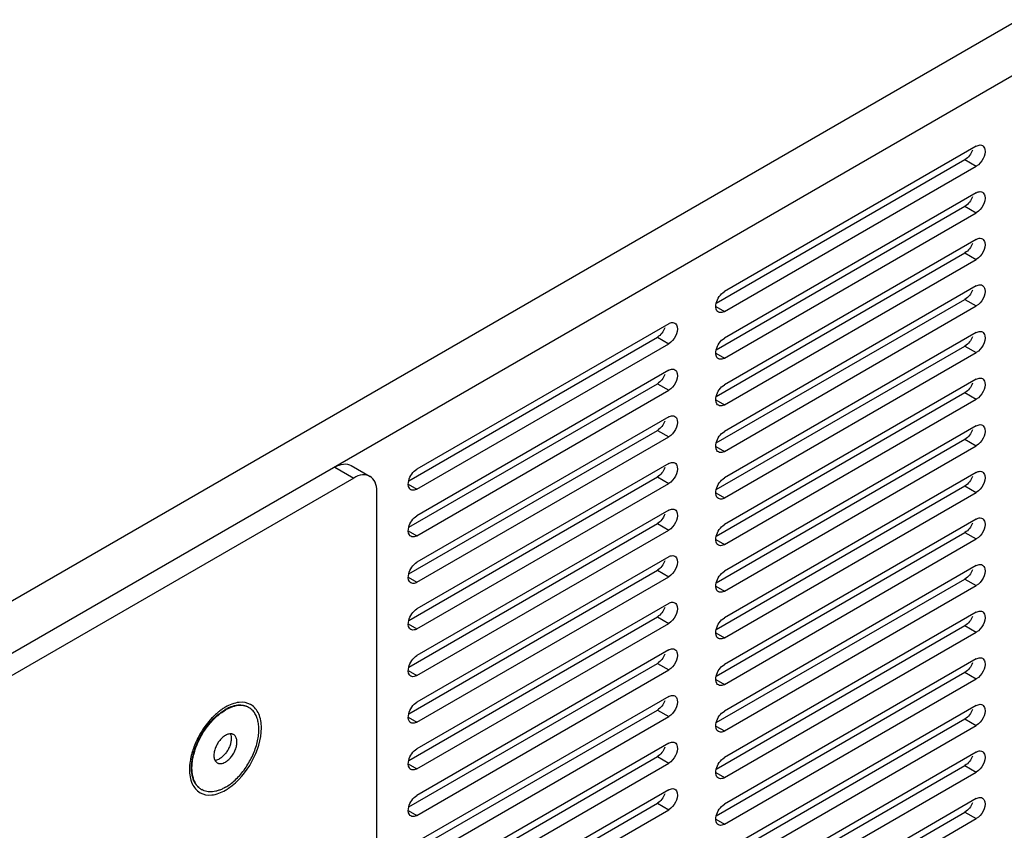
# Model space of a CAD drawing. Header units: inches. Extents: x 0 to 34, y 0 to 22.
# Tile 85 of 127: x 5.669 to 6.575, y 15.306 to 16.052. Entities that reach past the tile are written whole.
import ezdxf

# ---------------------------------------------------------------- set-up
doc = ezdxf.new("R2010")
doc.units = ezdxf.units.IN
doc.header["$LTSCALE"] = 1.87
doc.header["$MEASUREMENT"] = 0
doc.layers.get('0').update_dxf_attribs({"linetype": 'CONTINUOUS'})
doc.layers.add('02___PRT_ALL_AXES', color=7, linetype='CONTINUOUS')

msp = doc.modelspace()

# ---------------------------------------------------------------- linework, layer by layer
at = {"color": 7, "linetype": 'CONTINUOUS'}
for p, q in [((8.49952, 17.15569), (5.46161, 15.40164)), ((8.5204, 17.11953), (5.48249, 15.36547)), ((5.95889, 15.64055), (5.97629, 15.6305)), ((5.97389, 15.64203), (5.99129, 15.63199)), ((5.82812, 15.37095), (5.8293, 15.37662))]:
    msp.add_line(p, q, dxfattribs=at)
at = {"color": 3, "linetype": 'CONTINUOUS'}
for p, q in [((5.97629, 15.6305), (5.51032, 15.36146)), ((5.9975, 13.93947), (5.9975, 15.61825))]:
    msp.add_line(p, q, dxfattribs=at)
for centre, radius, start, end in [((5.8818, 15.37913), 0.04691, 120.04804, 124.19329), ((5.87394, 15.40864), 0.01549, 59.08179, 60.92762), ((5.89616, 15.36168), 0.06957, 134.94733, 138.15505), ((5.89417, 15.36364), 0.06677, 134.55264, 134.92896), ((5.89198, 15.36589), 0.06363, 131.28142, 134.57682), ((5.88931, 15.36891), 0.05961, 129.58768, 131.26192), ((5.88777, 15.37078), 0.05718, 127.99956, 129.58744), ((5.88523, 15.37407), 0.05302, 124.1847, 128.02938), ((5.90462, 15.35483), 0.08046, 144.20262, 152.89606), ((5.90051, 15.35783), 0.07538, 138.185, 144.227), ((5.88887, 15.3602), 0.06379, 165.42743, 168.42199), ((5.89406, 15.35885), 0.06916, 161.83703, 165.42348), ((5.88611, 15.36079), 0.06097, 168.44233, 168.74833), ((5.83482, 15.384), 0.04691, 300.04804, 304.19329)]:
    msp.add_arc(centre, radius, start, end, dxfattribs=at)
at = {"color": 7, "linetype": 'CONTINUOUS'}
for centre, radius, start, end in [((5.87281, 15.40668), 0.0145, 60.00322, 62.06812), ((5.88576, 15.37148), 0.05326, 128.77496, 129.12137), ((5.87814, 15.38221), 0.04057, 119.60815, 120.00195), ((5.87882, 15.38156), 0.04102, 120.00193, 120.34696), ((5.89047, 15.36074), 0.06319, 163.1517, 165.45084), ((5.87988, 15.36316), 0.05283, 171.13825, 171.824), ((5.84383, 15.35648), 0.01453, 237.92273, 238.47885), ((5.84382, 15.35646), 0.01451, 238.47876, 240.00291)]:
    msp.add_arc(centre, radius, start, end, dxfattribs=at)
for points, knots in [([(5.95889, 15.64055), (5.96137, 15.64198), (5.96633, 15.64404), (5.97187, 15.6432), (5.97389, 15.64203)], [0, 0, 0, 0, 0.550793, 1, 1, 1, 1]), ([(5.87961, 15.4195), (5.8789, 15.41991), (5.8774, 15.42061), (5.87498, 15.42129), (5.8724, 15.42158), (5.86968, 15.4215), (5.86686, 15.42105), (5.86396, 15.42022), (5.86101, 15.41903), (5.85907, 15.41804), (5.8581, 15.41748)], [0, 0, 0, 0, 0.108239, 0.218481, 0.332551, 0.451956, 0.577819, 0.710921, 0.851688, 1, 1, 1, 1]), ([(5.8796, 15.41949), (5.87889, 15.41987), (5.87739, 15.42051), (5.87498, 15.4211), (5.87242, 15.42133), (5.86973, 15.4212), (5.86694, 15.4207), (5.86408, 15.41984), (5.86117, 15.41863), (5.85927, 15.41763), (5.85831, 15.41708)], [0, 0, 0, 0, 0.107846, 0.218022, 0.332235, 0.451868, 0.577949, 0.71118, 0.85192, 1, 1, 1, 1]), ([(5.82769, 15.37137), (5.82799, 15.37329), (5.82883, 15.3772), (5.83067, 15.38301), (5.83308, 15.3888), (5.83603, 15.39443), (5.83944, 15.3998), (5.84324, 15.40478), (5.84735, 15.40928), (5.85032, 15.41196), (5.85183, 15.41318)], [0, 0, 0, 0, 0.118799, 0.24283, 0.370489, 0.500001, 0.629513, 0.757173, 0.881201, 1, 1, 1, 1]), ([(5.84546, 15.40641), (5.84599, 15.407), (5.8481, 15.40925), (5.85037, 15.41136), (5.85215, 15.41281)], [0, 0, 0, 0, 0.256555, 1, 1, 1, 1]), ([(5.85183, 15.41318), (5.85232, 15.41358), (5.85425, 15.41508), (5.85629, 15.41644), (5.85785, 15.41734)], [0, 0, 0, 0, 0.258313, 1, 1, 1, 1]), ([(5.8524, 15.41301), (5.85287, 15.41338), (5.85469, 15.4148), (5.85662, 15.41609), (5.8581, 15.41696)], [0, 0, 0, 0, 0.257843, 1, 1, 1, 1]), ([(5.85831, 15.34605), (5.85987, 15.34695), (5.86298, 15.34903), (5.86737, 15.35273), (5.87158, 15.35704), (5.8755, 15.36188), (5.87905, 15.36714), (5.88216, 15.3727), (5.88476, 15.37846), (5.8868, 15.38428), (5.88823, 15.39005), (5.88902, 15.39563), (5.88915, 15.40092), (5.88862, 15.40581), (5.88744, 15.41019), (5.88561, 15.41397), (5.88355, 15.41658), (5.88163, 15.41824), (5.88059, 15.41893), (5.88006, 15.41924)], [0, 0, 0, 0, 0.062384, 0.12874, 0.198335, 0.270321, 0.343705, 0.417444, 0.490474, 0.561766, 0.630369, 0.695461, 0.756411, 0.81285, 0.864753, 0.912529, 0.957105, 0.978667, 1, 1, 1, 1]), ([(5.82998, 15.37906), (5.83074, 15.38155), (5.83257, 15.3865), (5.83611, 15.39362), (5.84039, 15.40033), (5.8437, 15.40447), (5.84546, 15.40641)], [0, 0, 0, 0, 0.246453, 0.499057, 0.75214, 1, 1, 1, 1]), ([(5.85831, 15.39381), (5.85777, 15.3935), (5.8567, 15.39279), (5.85464, 15.39105), (5.85228, 15.38837), (5.85002, 15.38468), (5.84866, 15.38133), (5.84799, 15.37864), (5.84772, 15.37671), (5.84768, 15.37489), (5.84786, 15.37321), (5.84827, 15.37169), (5.8489, 15.37039), (5.84974, 15.36932), (5.85044, 15.36879), (5.85081, 15.36857)], [0, 0, 0, 0, 0.062394, 0.128814, 0.270312, 0.417382, 0.561638, 0.630274, 0.695399, 0.756379, 0.812845, 0.864773, 0.912571, 0.957169, 1, 1, 1, 1]), ([(5.86268, 15.39524), (5.86306, 15.39448), (5.86345, 15.39316), (5.86363, 15.39132), (5.8636, 15.38922), (5.86313, 15.38642), (5.86198, 15.38305), (5.8603, 15.37977), (5.85819, 15.37679), (5.85613, 15.37464), (5.85436, 15.37323), (5.85346, 15.37264), (5.85301, 15.37238)], [0, 0, 0, 0, 0.096863, 0.150837, 0.208446, 0.333332, 0.468107, 0.607713, 0.746448, 0.878743, 0.94105, 1, 1, 1, 1]), ([(5.86581, 15.39456), (5.86556, 15.3947), (5.86504, 15.39494), (5.8642, 15.39518), (5.8633, 15.39528), (5.862, 15.39523), (5.86028, 15.39482), (5.85897, 15.39419), (5.85831, 15.39381)], [0, 0, 0, 0, 0.108093, 0.218235, 0.33225, 0.451678, 0.710656, 1, 1, 1, 1]), ([(5.85831, 15.36932), (5.85885, 15.36963), (5.85992, 15.37035), (5.86198, 15.37208), (5.86434, 15.37476), (5.8666, 15.37845), (5.86796, 15.3818), (5.86863, 15.38449), (5.8689, 15.38642), (5.86894, 15.38824), (5.86876, 15.38993), (5.86835, 15.39144), (5.86772, 15.39274), (5.86688, 15.39381), (5.86618, 15.39434), (5.86581, 15.39456)], [0, 0, 0, 0, 0.062394, 0.128814, 0.270312, 0.417382, 0.561638, 0.630274, 0.695399, 0.756379, 0.812845, 0.864773, 0.912571, 0.957169, 1, 1, 1, 1]), ([(5.8361, 15.34416), (5.83523, 15.34466), (5.83355, 15.34588), (5.83143, 15.34823), (5.8297, 15.35106), (5.82839, 15.35433), (5.82751, 15.35799), (5.82707, 15.36198), (5.82708, 15.36626), (5.82737, 15.36918), (5.82759, 15.37067)], [0, 0, 0, 0, 0.102963, 0.208822, 0.320084, 0.438637, 0.56566, 0.70167, 0.846621, 1, 1, 1, 1]), ([(5.83611, 15.34416), (5.83526, 15.3447), (5.83363, 15.34597), (5.83158, 15.34838), (5.82993, 15.35127), (5.82869, 15.35457), (5.82788, 15.35826), (5.82751, 15.36227), (5.82757, 15.36655), (5.82789, 15.36946), (5.82812, 15.37095)], [0, 0, 0, 0, 0.102455, 0.208209, 0.319631, 0.438458, 0.565746, 0.701914, 0.846849, 1, 1, 1, 1]), ([(5.84865, 15.37095), (5.849, 15.37097), (5.84991, 15.37109), (5.8514, 15.37154), (5.85247, 15.37207), (5.85301, 15.37238)], [0, 0, 0, 0, 0.228041, 0.597138, 1, 1, 1, 1]), ([(5.85081, 15.36857), (5.85106, 15.36843), (5.85158, 15.36819), (5.85242, 15.36796), (5.85332, 15.36785), (5.85462, 15.3679), (5.85634, 15.36832), (5.85765, 15.36894), (5.85831, 15.36932)], [0, 0, 0, 0, 0.108093, 0.218235, 0.33225, 0.451678, 0.710656, 1, 1, 1, 1]), ([(5.85831, 15.34605), (5.85733, 15.34548), (5.85537, 15.34446), (5.85238, 15.34323), (5.84945, 15.34238), (5.8466, 15.3419), (5.84385, 15.3418), (5.84124, 15.34209), (5.83879, 15.34277), (5.83727, 15.34348), (5.83656, 15.34389)], [0, 0, 0, 0, 0.148543, 0.289508, 0.422739, 0.548645, 0.668003, 0.781944, 0.891992, 1, 1, 1, 1])]:
    msp.add_open_spline(points, degree=3, knots=knots, dxfattribs=at)
at = {"color": 3, "linetype": 'CONTINUOUS'}
for points, knots in [([(5.99129, 15.63199), (5.98927, 15.63315), (5.98373, 15.63399), (5.97877, 15.63193), (5.97629, 15.6305)], [0, 0, 0, 0, 0.449207, 1, 1, 1, 1]), ([(5.9975, 15.61825), (5.9975, 15.62112), (5.99681, 15.62644), (5.99332, 15.63082), (5.99129, 15.63199)], [0, 0, 0, 0, 0.550785, 1, 1, 1, 1]), ([(5.88147, 15.42218), (5.87831, 15.42393), (5.86978, 15.42512), (5.86214, 15.42195), (5.85831, 15.41974)], [0, 0, 0, 0, 0.449545, 1, 1, 1, 1]), ([(5.89137, 15.40065), (5.89137, 15.40507), (5.8903, 15.41328), (5.885, 15.42007), (5.8819, 15.42193)], [0, 0, 0, 0, 0.550498, 1, 1, 1, 1]), ([(5.86118, 15.3452), (5.87021, 15.35132), (5.88435, 15.36862), (5.89137, 15.38998), (5.89137, 15.40065)], [0, 0, 0, 0, 0.505376, 1, 1, 1, 1]), ([(5.82631, 15.37269), (5.82614, 15.37181), (5.82555, 15.36844), (5.82525, 15.36501), (5.82525, 15.36248)], [0, 0, 0, 0, 0.260388, 1, 1, 1, 1]), ([(5.82525, 15.36248), (5.82525, 15.35801), (5.82634, 15.34972), (5.83422, 15.33984), (5.84671, 15.33795), (5.85444, 15.34116), (5.85831, 15.34339)], [0, 0, 0, 0, 0.275389, 0.499991, 0.724621, 1, 1, 1, 1])]:
    msp.add_open_spline(points, degree=3, knots=knots, dxfattribs=at)
msp.add_open_spline([(5.83299, 15.39149), (5.83117, 15.38792), (5.8296, 15.38421), (5.82835, 15.38041)], degree=3, dxfattribs=at)
at = {"color": 7, "linetype": 'CONTINUOUS'}
msp.add_open_spline([(5.82768, 15.3713), (5.82768, 15.37132), (5.82769, 15.37134), (5.82769, 15.37137)], degree=3, dxfattribs=at)
at = {"layer": '02___PRT_ALL_AXES', "color": 7, "linetype": 'CONTINUOUS'}
for p, q in [((6.54881, 15.9357), (6.31723, 15.80199)), ((6.53837, 15.92336), (6.54881, 15.91733)), ((6.31723, 15.78362), (6.54881, 15.91733)), ((6.54881, 15.89284), (6.31723, 15.75913)), ((6.31723, 15.74076), (6.54881, 15.87447)), ((6.53837, 15.8805), (6.54881, 15.87447)), ((6.54881, 15.84998), (6.31723, 15.71627)), ((6.53837, 15.83763), (6.54881, 15.8316)), ((6.31723, 15.69789), (6.54881, 15.8316)), ((6.54881, 15.80711), (6.31723, 15.6734)), ((6.53837, 15.79477), (6.54881, 15.78874)), ((6.30931, 15.7882), (6.31723, 15.78362)), ((6.31723, 15.65503), (6.54881, 15.78874)), ((6.26597, 15.77239), (6.03439, 15.63868)), ((6.54881, 15.76425), (6.31723, 15.63054)), ((6.25553, 15.76005), (6.26597, 15.75402)), ((6.03439, 15.62031), (6.26597, 15.75402)), ((6.31723, 15.61217), (6.54881, 15.74588)), ((6.53837, 15.7519), (6.54881, 15.74588)), ((6.30931, 15.74534), (6.31723, 15.74076)), ((6.26597, 15.72953), (6.03439, 15.59582)), ((6.54881, 15.72138), (6.31723, 15.58767)), ((6.03439, 15.57745), (6.26597, 15.71116)), ((6.25553, 15.71719), (6.26597, 15.71116)), ((6.30931, 15.70247), (6.31723, 15.69789)), ((6.31723, 15.5693), (6.54881, 15.70301)), ((6.53837, 15.70904), (6.54881, 15.70301)), ((6.26597, 15.68667), (6.03439, 15.55296)), ((6.25553, 15.67432), (6.26597, 15.66829)), ((6.54881, 15.67852), (6.31723, 15.54481)), ((6.03439, 15.53458), (6.26597, 15.66829)), ((6.53837, 15.66617), (6.54881, 15.66015)), ((6.30931, 15.65961), (6.31723, 15.65503)), ((6.31723, 15.52644), (6.54881, 15.66015)), ((6.26597, 15.6438), (6.03439, 15.51009)), ((6.25553, 15.63146), (6.26597, 15.62543)), ((6.54881, 15.63565), (6.31723, 15.50194)), ((6.02646, 15.62489), (6.03439, 15.62031)), ((6.03439, 15.49172), (6.26597, 15.62543)), ((6.53837, 15.62331), (6.54881, 15.61728)), ((6.30931, 15.61674), (6.31723, 15.61217)), ((6.31723, 15.48357), (6.54881, 15.61728)), ((6.26597, 15.60094), (6.03439, 15.46723)), ((6.54881, 15.59279), (6.31723, 15.45908)), ((6.03439, 15.44886), (6.26597, 15.58257)), ((6.25553, 15.58859), (6.26597, 15.58257)), ((6.02646, 15.58203), (6.03439, 15.57745)), ((6.30931, 15.57388), (6.31723, 15.5693)), ((6.31723, 15.44071), (6.54881, 15.57442)), ((6.53837, 15.58044), (6.54881, 15.57442)), ((6.26597, 15.55807), (6.03439, 15.42436)), ((6.54881, 15.54992), (6.31723, 15.41621)), ((6.02646, 15.53916), (6.03439, 15.53458)), ((6.03439, 15.40599), (6.26597, 15.5397)), ((6.25553, 15.54573), (6.26597, 15.5397)), ((6.53837, 15.53758), (6.54881, 15.53155)), ((6.30931, 15.53101), (6.31723, 15.52644)), ((6.31723, 15.39784), (6.54881, 15.53155)), ((6.26597, 15.51521), (6.03439, 15.3815)), ((6.25553, 15.50286), (6.26597, 15.49684)), ((6.54881, 15.50706), (6.31723, 15.37335)), ((6.02646, 15.4963), (6.03439, 15.49172)), ((6.03439, 15.36313), (6.26597, 15.49684)), ((6.53837, 15.49471), (6.54881, 15.48869)), ((6.30931, 15.48815), (6.31723, 15.48357)), ((6.31723, 15.35498), (6.54881, 15.48869)), ((6.26597, 15.47234), (6.03439, 15.33863)), ((6.25553, 15.46), (6.26597, 15.45397)), ((6.54881, 15.46419), (6.31723, 15.33048)), ((6.02646, 15.45343), (6.03439, 15.44886)), ((6.03439, 15.32026), (6.26597, 15.45397)), ((6.53837, 15.45185), (6.54881, 15.44582)), ((6.30931, 15.44528), (6.31723, 15.44071)), ((6.31723, 15.31211), (6.54881, 15.44582)), ((6.26597, 15.42948), (6.03439, 15.29577)), ((6.54881, 15.42133), (6.31723, 15.28762)), ((6.02646, 15.41057), (6.03439, 15.40599)), ((6.03439, 15.2774), (6.26597, 15.41111)), ((6.25553, 15.41713), (6.26597, 15.41111)), ((6.30931, 15.40242), (6.31723, 15.39784)), ((6.31723, 15.26925), (6.54881, 15.40296)), ((6.53837, 15.40899), (6.54881, 15.40296)), ((6.26597, 15.38661), (6.03439, 15.2529)), ((6.25553, 15.37427), (6.26597, 15.36824)), ((6.54881, 15.37846), (6.31723, 15.24475)), ((6.02646, 15.3677), (6.03439, 15.36313)), ((6.03439, 15.23453), (6.26597, 15.36824)), ((6.53837, 15.36612), (6.54881, 15.36009)), ((6.30931, 15.35955), (6.31723, 15.35498)), ((6.31723, 15.22638), (6.54881, 15.36009)), ((6.26597, 15.34375), (6.03439, 15.21004)), ((6.25553, 15.33141), (6.26597, 15.32538)), ((6.54881, 15.3356), (6.31723, 15.20189)), ((6.02646, 15.32484), (6.03439, 15.32026)), ((6.03439, 15.19167), (6.26597, 15.32538)), ((6.53837, 15.32326), (6.54881, 15.31723)), ((6.30931, 15.31669), (6.31723, 15.31211)), ((6.31723, 15.18352), (6.54881, 15.31723))]:
    msp.add_line(p, q, dxfattribs=at)
at = {"layer": '02___PRT_ALL_AXES', "color": 3, "linetype": 'CONTINUOUS'}
for p, q in [((6.3097, 15.79133), (6.53837, 15.92336)), ((6.3097, 15.74847), (6.53837, 15.8805)), ((6.3097, 15.7056), (6.53837, 15.83763)), ((6.3097, 15.66274), (6.53837, 15.79477)), ((6.02686, 15.62802), (6.25553, 15.76005)), ((6.3097, 15.61987), (6.53837, 15.7519)), ((6.02686, 15.58516), (6.25553, 15.71719)), ((6.3097, 15.57701), (6.53837, 15.70904)), ((6.02686, 15.54229), (6.25553, 15.67432)), ((6.3097, 15.53414), (6.53837, 15.66617)), ((6.02686, 15.49943), (6.25553, 15.63146)), ((6.3097, 15.49128), (6.53837, 15.62331)), ((6.02686, 15.45656), (6.25553, 15.58859)), ((6.3097, 15.44841), (6.53837, 15.58044)), ((6.02686, 15.4137), (6.25553, 15.54573)), ((6.3097, 15.40555), (6.53837, 15.53758)), ((6.02686, 15.37083), (6.25553, 15.50286)), ((6.3097, 15.36268), (6.53837, 15.49471)), ((6.02686, 15.32797), (6.25553, 15.46)), ((6.3097, 15.31982), (6.53837, 15.45185)), ((6.02686, 15.2851), (6.25553, 15.41713)), ((6.3097, 15.27695), (6.53837, 15.40899)), ((6.02686, 15.24224), (6.25553, 15.37427)), ((6.3097, 15.23409), (6.53837, 15.36612)), ((6.02686, 15.19937), (6.25553, 15.33141)), ((6.3097, 15.19123), (6.53837, 15.32326))]:
    msp.add_line(p, q, dxfattribs=at)
at = {"layer": '02___PRT_ALL_AXES', "color": 7, "linetype": 'CONTINUOUS'}
for points, knots in [([(6.54881, 15.9357), (6.5493, 15.93599), (6.55102, 15.93683), (6.55327, 15.93694), (6.55444, 15.93626)], [0, 0, 0, 0, 0.294652, 1, 1, 1, 1]), ([(6.55444, 15.93626), (6.55562, 15.93558), (6.55774, 15.93122), (6.55536, 15.9238), (6.55148, 15.91887), (6.54881, 15.91733)], [0, 0, 0, 0, 0.184855, 0.580757, 1, 1, 1, 1]), ([(6.54881, 15.89284), (6.5493, 15.89312), (6.55102, 15.89397), (6.55327, 15.89408), (6.55444, 15.89339)], [0, 0, 0, 0, 0.294652, 1, 1, 1, 1]), ([(6.55444, 15.89339), (6.55562, 15.89271), (6.55774, 15.88836), (6.55536, 15.88093), (6.55148, 15.87601), (6.54881, 15.87447)], [0, 0, 0, 0, 0.184855, 0.580757, 1, 1, 1, 1]), ([(6.54881, 15.84998), (6.5493, 15.85026), (6.55102, 15.8511), (6.55327, 15.85121), (6.55444, 15.85053)], [0, 0, 0, 0, 0.294652, 1, 1, 1, 1]), ([(6.55444, 15.85053), (6.55562, 15.84985), (6.55774, 15.84549), (6.55536, 15.83807), (6.55148, 15.83315), (6.54881, 15.8316)], [0, 0, 0, 0, 0.184855, 0.580757, 1, 1, 1, 1]), ([(6.54881, 15.80711), (6.5493, 15.8074), (6.55102, 15.80824), (6.55327, 15.80835), (6.55444, 15.80766)], [0, 0, 0, 0, 0.294652, 1, 1, 1, 1]), ([(6.55444, 15.80766), (6.55562, 15.80698), (6.55774, 15.80263), (6.55536, 15.7952), (6.55148, 15.79028), (6.54881, 15.78874)], [0, 0, 0, 0, 0.184855, 0.580757, 1, 1, 1, 1]), ([(6.3116, 15.78307), (6.31108, 15.78338), (6.30891, 15.78555), (6.30912, 15.78905), (6.30968, 15.79133)], [0, 0, 0, 0, 0.205621, 1, 1, 1, 1]), ([(6.31723, 15.78362), (6.31674, 15.78334), (6.31503, 15.7825), (6.31278, 15.78239), (6.3116, 15.78307)], [0, 0, 0, 0, 0.294652, 1, 1, 1, 1]), ([(6.26597, 15.77239), (6.26646, 15.77268), (6.26818, 15.77352), (6.27042, 15.77363), (6.2716, 15.77295)], [0, 0, 0, 0, 0.294652, 1, 1, 1, 1]), ([(6.2716, 15.77295), (6.27278, 15.77227), (6.2749, 15.76791), (6.27252, 15.76049), (6.26864, 15.75556), (6.26597, 15.75402)], [0, 0, 0, 0, 0.184855, 0.580757, 1, 1, 1, 1]), ([(6.54881, 15.76425), (6.5493, 15.76453), (6.55102, 15.76537), (6.55327, 15.76548), (6.55444, 15.7648)], [0, 0, 0, 0, 0.294652, 1, 1, 1, 1]), ([(6.55444, 15.7648), (6.55562, 15.76412), (6.55774, 15.75976), (6.55536, 15.75234), (6.55148, 15.74742), (6.54881, 15.74588)], [0, 0, 0, 0, 0.184855, 0.580757, 1, 1, 1, 1]), ([(6.3116, 15.74021), (6.31108, 15.74051), (6.30891, 15.74269), (6.30912, 15.74619), (6.30968, 15.74846)], [0, 0, 0, 0, 0.205621, 1, 1, 1, 1]), ([(6.31723, 15.74076), (6.31674, 15.74047), (6.31503, 15.73963), (6.31278, 15.73952), (6.3116, 15.74021)], [0, 0, 0, 0, 0.294652, 1, 1, 1, 1]), ([(6.26597, 15.72953), (6.26646, 15.72981), (6.26818, 15.73066), (6.27042, 15.73077), (6.2716, 15.73008)], [0, 0, 0, 0, 0.294652, 1, 1, 1, 1]), ([(6.2716, 15.73008), (6.27278, 15.7294), (6.2749, 15.72505), (6.27252, 15.71762), (6.26864, 15.7127), (6.26597, 15.71116)], [0, 0, 0, 0, 0.184855, 0.580757, 1, 1, 1, 1]), ([(6.54881, 15.72138), (6.5493, 15.72167), (6.55102, 15.72251), (6.55327, 15.72262), (6.55444, 15.72193)], [0, 0, 0, 0, 0.294652, 1, 1, 1, 1]), ([(6.55444, 15.72193), (6.55562, 15.72125), (6.55774, 15.7169), (6.55536, 15.70948), (6.55148, 15.70455), (6.54881, 15.70301)], [0, 0, 0, 0, 0.184855, 0.580757, 1, 1, 1, 1]), ([(6.3116, 15.69734), (6.31108, 15.69765), (6.30891, 15.69983), (6.30912, 15.70332), (6.30968, 15.7056)], [0, 0, 0, 0, 0.205621, 1, 1, 1, 1]), ([(6.31723, 15.69789), (6.31674, 15.69761), (6.31503, 15.69677), (6.31278, 15.69666), (6.3116, 15.69734)], [0, 0, 0, 0, 0.294652, 1, 1, 1, 1]), ([(6.26597, 15.68667), (6.26646, 15.68695), (6.26818, 15.68779), (6.27042, 15.6879), (6.2716, 15.68722)], [0, 0, 0, 0, 0.294652, 1, 1, 1, 1]), ([(6.2716, 15.68722), (6.27278, 15.68654), (6.2749, 15.68218), (6.27252, 15.67476), (6.26864, 15.66984), (6.26597, 15.66829)], [0, 0, 0, 0, 0.184855, 0.580757, 1, 1, 1, 1]), ([(6.54881, 15.67852), (6.5493, 15.6788), (6.55102, 15.67964), (6.55327, 15.67975), (6.55444, 15.67907)], [0, 0, 0, 0, 0.294652, 1, 1, 1, 1]), ([(6.55444, 15.67907), (6.55562, 15.67839), (6.55774, 15.67403), (6.55536, 15.66661), (6.55148, 15.66169), (6.54881, 15.66015)], [0, 0, 0, 0, 0.184855, 0.580757, 1, 1, 1, 1]), ([(6.3116, 15.65448), (6.31108, 15.65478), (6.30891, 15.65696), (6.30912, 15.66046), (6.30968, 15.66273)], [0, 0, 0, 0, 0.205621, 1, 1, 1, 1]), ([(6.31723, 15.65503), (6.31674, 15.65475), (6.31503, 15.6539), (6.31278, 15.65379), (6.3116, 15.65448)], [0, 0, 0, 0, 0.294652, 1, 1, 1, 1]), ([(6.26597, 15.6438), (6.26646, 15.64409), (6.26818, 15.64493), (6.27042, 15.64504), (6.2716, 15.64435)], [0, 0, 0, 0, 0.294652, 1, 1, 1, 1]), ([(6.2716, 15.64435), (6.27278, 15.64367), (6.2749, 15.63932), (6.27252, 15.63189), (6.26864, 15.62697), (6.26597, 15.62543)], [0, 0, 0, 0, 0.184855, 0.580757, 1, 1, 1, 1]), ([(6.54881, 15.63565), (6.5493, 15.63594), (6.55102, 15.63678), (6.55327, 15.63689), (6.55444, 15.6362)], [0, 0, 0, 0, 0.294652, 1, 1, 1, 1]), ([(6.02876, 15.61976), (6.02823, 15.62007), (6.02607, 15.62225), (6.02628, 15.62574), (6.02684, 15.62802)], [0, 0, 0, 0, 0.205621, 1, 1, 1, 1]), ([(6.55444, 15.6362), (6.55562, 15.63552), (6.55774, 15.63117), (6.55536, 15.62375), (6.55148, 15.61882), (6.54881, 15.61728)], [0, 0, 0, 0, 0.184855, 0.580757, 1, 1, 1, 1]), ([(6.03439, 15.62031), (6.0339, 15.62003), (6.03218, 15.61919), (6.02994, 15.61908), (6.02876, 15.61976)], [0, 0, 0, 0, 0.294652, 1, 1, 1, 1]), ([(6.3116, 15.61161), (6.31108, 15.61192), (6.30891, 15.6141), (6.30912, 15.61759), (6.30968, 15.61987)], [0, 0, 0, 0, 0.205621, 1, 1, 1, 1]), ([(6.31723, 15.61217), (6.31674, 15.61188), (6.31503, 15.61104), (6.31278, 15.61093), (6.3116, 15.61161)], [0, 0, 0, 0, 0.294652, 1, 1, 1, 1]), ([(6.26597, 15.60094), (6.26646, 15.60122), (6.26818, 15.60206), (6.27042, 15.60217), (6.2716, 15.60149)], [0, 0, 0, 0, 0.294652, 1, 1, 1, 1]), ([(6.2716, 15.60149), (6.27278, 15.60081), (6.2749, 15.59645), (6.27252, 15.58903), (6.26864, 15.58411), (6.26597, 15.58257)], [0, 0, 0, 0, 0.184855, 0.580757, 1, 1, 1, 1]), ([(6.54881, 15.59279), (6.5493, 15.59307), (6.55102, 15.59391), (6.55327, 15.59402), (6.55444, 15.59334)], [0, 0, 0, 0, 0.294652, 1, 1, 1, 1]), ([(6.55444, 15.59334), (6.55562, 15.59266), (6.55774, 15.5883), (6.55536, 15.58088), (6.55148, 15.57596), (6.54881, 15.57442)], [0, 0, 0, 0, 0.184855, 0.580757, 1, 1, 1, 1]), ([(6.02876, 15.5769), (6.02823, 15.5772), (6.02607, 15.57938), (6.02628, 15.58288), (6.02684, 15.58515)], [0, 0, 0, 0, 0.205621, 1, 1, 1, 1]), ([(6.03439, 15.57745), (6.0339, 15.57717), (6.03218, 15.57632), (6.02994, 15.57621), (6.02876, 15.5769)], [0, 0, 0, 0, 0.294652, 1, 1, 1, 1]), ([(6.3116, 15.56875), (6.31108, 15.56905), (6.30891, 15.57123), (6.30912, 15.57473), (6.30968, 15.577)], [0, 0, 0, 0, 0.205621, 1, 1, 1, 1]), ([(6.31723, 15.5693), (6.31674, 15.56902), (6.31503, 15.56818), (6.31278, 15.56806), (6.3116, 15.56875)], [0, 0, 0, 0, 0.294652, 1, 1, 1, 1]), ([(6.26597, 15.55807), (6.26646, 15.55836), (6.26818, 15.5592), (6.27042, 15.55931), (6.2716, 15.55862)], [0, 0, 0, 0, 0.294652, 1, 1, 1, 1]), ([(6.2716, 15.55862), (6.27278, 15.55794), (6.2749, 15.55359), (6.27252, 15.54617), (6.26864, 15.54124), (6.26597, 15.5397)], [0, 0, 0, 0, 0.184855, 0.580757, 1, 1, 1, 1]), ([(6.54881, 15.54992), (6.5493, 15.55021), (6.55102, 15.55105), (6.55327, 15.55116), (6.55444, 15.55048)], [0, 0, 0, 0, 0.294652, 1, 1, 1, 1]), ([(6.55444, 15.55048), (6.55562, 15.54979), (6.55774, 15.54544), (6.55536, 15.53802), (6.55148, 15.53309), (6.54881, 15.53155)], [0, 0, 0, 0, 0.184855, 0.580757, 1, 1, 1, 1]), ([(6.02876, 15.53403), (6.02823, 15.53434), (6.02607, 15.53652), (6.02628, 15.54001), (6.02684, 15.54229)], [0, 0, 0, 0, 0.205621, 1, 1, 1, 1]), ([(6.03439, 15.53458), (6.0339, 15.5343), (6.03218, 15.53346), (6.02994, 15.53335), (6.02876, 15.53403)], [0, 0, 0, 0, 0.294652, 1, 1, 1, 1]), ([(6.3116, 15.52588), (6.31108, 15.52619), (6.30891, 15.52837), (6.30912, 15.53186), (6.30968, 15.53414)], [0, 0, 0, 0, 0.205621, 1, 1, 1, 1]), ([(6.31723, 15.52644), (6.31674, 15.52615), (6.31503, 15.52531), (6.31278, 15.5252), (6.3116, 15.52588)], [0, 0, 0, 0, 0.294652, 1, 1, 1, 1]), ([(6.26597, 15.51521), (6.26646, 15.51549), (6.26818, 15.51633), (6.27042, 15.51644), (6.2716, 15.51576)], [0, 0, 0, 0, 0.294652, 1, 1, 1, 1]), ([(6.2716, 15.51576), (6.27278, 15.51508), (6.2749, 15.51072), (6.27252, 15.5033), (6.26864, 15.49838), (6.26597, 15.49684)], [0, 0, 0, 0, 0.184855, 0.580757, 1, 1, 1, 1]), ([(6.54881, 15.50706), (6.5493, 15.50734), (6.55102, 15.50818), (6.55327, 15.50829), (6.55444, 15.50761)], [0, 0, 0, 0, 0.294652, 1, 1, 1, 1]), ([(6.55444, 15.50761), (6.55562, 15.50693), (6.55774, 15.50257), (6.55536, 15.49515), (6.55148, 15.49023), (6.54881, 15.48869)], [0, 0, 0, 0, 0.184855, 0.580757, 1, 1, 1, 1]), ([(6.02876, 15.49117), (6.02823, 15.49147), (6.02607, 15.49365), (6.02628, 15.49715), (6.02684, 15.49942)], [0, 0, 0, 0, 0.205621, 1, 1, 1, 1]), ([(6.03439, 15.49172), (6.0339, 15.49144), (6.03218, 15.49059), (6.02994, 15.49048), (6.02876, 15.49117)], [0, 0, 0, 0, 0.294652, 1, 1, 1, 1]), ([(6.3116, 15.48302), (6.31108, 15.48332), (6.30891, 15.4855), (6.30912, 15.489), (6.30968, 15.49127)], [0, 0, 0, 0, 0.205621, 1, 1, 1, 1]), ([(6.31723, 15.48357), (6.31674, 15.48329), (6.31503, 15.48245), (6.31278, 15.48234), (6.3116, 15.48302)], [0, 0, 0, 0, 0.294652, 1, 1, 1, 1]), ([(6.26597, 15.47234), (6.26646, 15.47263), (6.26818, 15.47347), (6.27042, 15.47358), (6.2716, 15.47289)], [0, 0, 0, 0, 0.294652, 1, 1, 1, 1]), ([(6.2716, 15.47289), (6.27278, 15.47221), (6.2749, 15.46786), (6.27252, 15.46044), (6.26864, 15.45551), (6.26597, 15.45397)], [0, 0, 0, 0, 0.184855, 0.580757, 1, 1, 1, 1]), ([(6.54881, 15.46419), (6.5493, 15.46448), (6.55102, 15.46532), (6.55327, 15.46543), (6.55444, 15.46475)], [0, 0, 0, 0, 0.294652, 1, 1, 1, 1]), ([(6.55444, 15.46475), (6.55562, 15.46406), (6.55774, 15.45971), (6.55536, 15.45229), (6.55148, 15.44736), (6.54881, 15.44582)], [0, 0, 0, 0, 0.184855, 0.580757, 1, 1, 1, 1]), ([(6.02876, 15.4483), (6.02823, 15.44861), (6.02607, 15.45079), (6.02628, 15.45428), (6.02684, 15.45656)], [0, 0, 0, 0, 0.205621, 1, 1, 1, 1]), ([(6.03439, 15.44886), (6.0339, 15.44857), (6.03218, 15.44773), (6.02994, 15.44762), (6.02876, 15.4483)], [0, 0, 0, 0, 0.294652, 1, 1, 1, 1]), ([(6.3116, 15.44015), (6.31108, 15.44046), (6.30891, 15.44264), (6.30912, 15.44614), (6.30968, 15.44841)], [0, 0, 0, 0, 0.205621, 1, 1, 1, 1]), ([(6.31723, 15.44071), (6.31674, 15.44042), (6.31503, 15.43958), (6.31278, 15.43947), (6.3116, 15.44015)], [0, 0, 0, 0, 0.294652, 1, 1, 1, 1]), ([(6.26597, 15.42948), (6.26646, 15.42976), (6.26818, 15.4306), (6.27042, 15.43071), (6.2716, 15.43003)], [0, 0, 0, 0, 0.294652, 1, 1, 1, 1]), ([(6.2716, 15.43003), (6.27278, 15.42935), (6.2749, 15.42499), (6.27252, 15.41757), (6.26864, 15.41265), (6.26597, 15.41111)], [0, 0, 0, 0, 0.184855, 0.580757, 1, 1, 1, 1]), ([(6.54881, 15.42133), (6.5493, 15.42161), (6.55102, 15.42245), (6.55327, 15.42256), (6.55444, 15.42188)], [0, 0, 0, 0, 0.294652, 1, 1, 1, 1]), ([(6.55444, 15.42188), (6.55562, 15.4212), (6.55774, 15.41684), (6.55536, 15.40942), (6.55148, 15.4045), (6.54881, 15.40296)], [0, 0, 0, 0, 0.184855, 0.580757, 1, 1, 1, 1]), ([(6.02876, 15.40544), (6.02823, 15.40574), (6.02607, 15.40792), (6.02628, 15.41142), (6.02684, 15.41369)], [0, 0, 0, 0, 0.205621, 1, 1, 1, 1]), ([(6.03439, 15.40599), (6.0339, 15.40571), (6.03218, 15.40487), (6.02994, 15.40475), (6.02876, 15.40544)], [0, 0, 0, 0, 0.294652, 1, 1, 1, 1]), ([(6.3116, 15.39729), (6.31108, 15.39759), (6.30891, 15.39977), (6.30912, 15.40327), (6.30968, 15.40554)], [0, 0, 0, 0, 0.205621, 1, 1, 1, 1]), ([(6.31723, 15.39784), (6.31674, 15.39756), (6.31503, 15.39672), (6.31278, 15.39661), (6.3116, 15.39729)], [0, 0, 0, 0, 0.294652, 1, 1, 1, 1]), ([(6.26597, 15.38661), (6.26646, 15.3869), (6.26818, 15.38774), (6.27042, 15.38785), (6.2716, 15.38717)], [0, 0, 0, 0, 0.294652, 1, 1, 1, 1]), ([(6.2716, 15.38717), (6.27278, 15.38648), (6.2749, 15.38213), (6.27252, 15.37471), (6.26864, 15.36978), (6.26597, 15.36824)], [0, 0, 0, 0, 0.184855, 0.580757, 1, 1, 1, 1]), ([(6.54881, 15.37846), (6.5493, 15.37875), (6.55102, 15.37959), (6.55327, 15.3797), (6.55444, 15.37902)], [0, 0, 0, 0, 0.294652, 1, 1, 1, 1]), ([(6.55444, 15.37902), (6.55562, 15.37833), (6.55774, 15.37398), (6.55536, 15.36656), (6.55148, 15.36163), (6.54881, 15.36009)], [0, 0, 0, 0, 0.184855, 0.580757, 1, 1, 1, 1]), ([(6.02876, 15.36257), (6.02823, 15.36288), (6.02607, 15.36506), (6.02628, 15.36855), (6.02684, 15.37083)], [0, 0, 0, 0, 0.205621, 1, 1, 1, 1]), ([(6.03439, 15.36313), (6.0339, 15.36284), (6.03218, 15.362), (6.02994, 15.36189), (6.02876, 15.36257)], [0, 0, 0, 0, 0.294652, 1, 1, 1, 1]), ([(6.3116, 15.35442), (6.31108, 15.35473), (6.30891, 15.35691), (6.30912, 15.36041), (6.30968, 15.36268)], [0, 0, 0, 0, 0.205621, 1, 1, 1, 1]), ([(6.31723, 15.35498), (6.31674, 15.35469), (6.31503, 15.35385), (6.31278, 15.35374), (6.3116, 15.35442)], [0, 0, 0, 0, 0.294652, 1, 1, 1, 1]), ([(6.26597, 15.34375), (6.26646, 15.34403), (6.26818, 15.34487), (6.27042, 15.34498), (6.2716, 15.3443)], [0, 0, 0, 0, 0.294652, 1, 1, 1, 1]), ([(6.2716, 15.3443), (6.27278, 15.34362), (6.2749, 15.33926), (6.27252, 15.33184), (6.26864, 15.32692), (6.26597, 15.32538)], [0, 0, 0, 0, 0.184855, 0.580757, 1, 1, 1, 1]), ([(6.54881, 15.3356), (6.5493, 15.33588), (6.55102, 15.33672), (6.55327, 15.33684), (6.55444, 15.33615)], [0, 0, 0, 0, 0.294652, 1, 1, 1, 1]), ([(6.55444, 15.33615), (6.55562, 15.33547), (6.55774, 15.33111), (6.55536, 15.32369), (6.55148, 15.31877), (6.54881, 15.31723)], [0, 0, 0, 0, 0.184855, 0.580757, 1, 1, 1, 1]), ([(6.02876, 15.31971), (6.02823, 15.32001), (6.02607, 15.32219), (6.02628, 15.32569), (6.02684, 15.32796)], [0, 0, 0, 0, 0.205621, 1, 1, 1, 1]), ([(6.03439, 15.32026), (6.0339, 15.31998), (6.03218, 15.31914), (6.02994, 15.31903), (6.02876, 15.31971)], [0, 0, 0, 0, 0.294652, 1, 1, 1, 1]), ([(6.3116, 15.31156), (6.31108, 15.31186), (6.30891, 15.31404), (6.30912, 15.31754), (6.30968, 15.31982)], [0, 0, 0, 0, 0.205621, 1, 1, 1, 1]), ([(6.31723, 15.31211), (6.31674, 15.31183), (6.31503, 15.31099), (6.31278, 15.31088), (6.3116, 15.31156)], [0, 0, 0, 0, 0.294652, 1, 1, 1, 1])]:
    msp.add_open_spline(points, degree=3, knots=knots, dxfattribs=at)
at = {"layer": '02___PRT_ALL_AXES', "color": 3, "linetype": 'CONTINUOUS'}
for points in [[(6.54526, 15.93192), (6.54393, 15.92851), (6.54154, 15.92519), (6.53837, 15.92336)], [(6.54526, 15.88906), (6.54393, 15.88564), (6.54154, 15.88233), (6.53837, 15.8805)], [(6.54526, 15.84619), (6.54393, 15.84278), (6.54154, 15.83946), (6.53837, 15.83763)], [(6.54526, 15.80333), (6.54393, 15.79991), (6.54154, 15.7966), (6.53837, 15.79477)], [(6.26241, 15.76861), (6.26109, 15.7652), (6.2587, 15.76188), (6.25553, 15.76005)], [(6.54526, 15.76046), (6.54393, 15.75705), (6.54154, 15.75373), (6.53837, 15.7519)], [(6.26241, 15.72575), (6.26109, 15.72233), (6.2587, 15.71902), (6.25553, 15.71719)], [(6.54526, 15.7176), (6.54393, 15.71418), (6.54154, 15.71087), (6.53837, 15.70904)], [(6.26241, 15.68288), (6.26109, 15.67947), (6.2587, 15.67615), (6.25553, 15.67432)], [(6.54526, 15.67473), (6.54393, 15.67132), (6.54154, 15.668), (6.53837, 15.66617)], [(6.26241, 15.64002), (6.26109, 15.6366), (6.2587, 15.63329), (6.25553, 15.63146)], [(6.54526, 15.63187), (6.54393, 15.62845), (6.54154, 15.62514), (6.53837, 15.62331)], [(6.26241, 15.59715), (6.26109, 15.59374), (6.2587, 15.59042), (6.25553, 15.58859)], [(6.54526, 15.589), (6.54393, 15.58559), (6.54154, 15.58227), (6.53837, 15.58044)], [(6.26241, 15.55429), (6.26109, 15.55087), (6.2587, 15.54756), (6.25553, 15.54573)], [(6.54526, 15.54614), (6.54393, 15.54273), (6.54154, 15.53941), (6.53837, 15.53758)], [(6.26241, 15.51142), (6.26109, 15.50801), (6.2587, 15.50469), (6.25553, 15.50286)], [(6.54526, 15.50327), (6.54393, 15.49986), (6.54154, 15.49655), (6.53837, 15.49471)], [(6.26241, 15.46856), (6.26109, 15.46514), (6.2587, 15.46183), (6.25553, 15.46)], [(6.54526, 15.46041), (6.54393, 15.457), (6.54154, 15.45368), (6.53837, 15.45185)], [(6.26241, 15.42569), (6.26109, 15.42228), (6.2587, 15.41897), (6.25553, 15.41713)], [(6.54526, 15.41754), (6.54393, 15.41413), (6.54154, 15.41082), (6.53837, 15.40899)], [(6.26241, 15.38283), (6.26109, 15.37942), (6.2587, 15.3761), (6.25553, 15.37427)], [(6.54526, 15.37468), (6.54393, 15.37127), (6.54154, 15.36795), (6.53837, 15.36612)], [(6.26241, 15.33996), (6.26109, 15.33655), (6.2587, 15.33324), (6.25553, 15.33141)], [(6.54526, 15.33181), (6.54393, 15.3284), (6.54154, 15.32509), (6.53837, 15.32326)]]:
    msp.add_open_spline(points, degree=3, dxfattribs=at)
at = {"layer": '02___PRT_ALL_AXES', "color": 7, "linetype": 'CONTINUOUS'}
for points in [[(6.30968, 15.79133), (6.31072, 15.79556), (6.31346, 15.79982), (6.31723, 15.80199)], [(6.30968, 15.74846), (6.31072, 15.75269), (6.31346, 15.75695), (6.31723, 15.75913)], [(6.30968, 15.7056), (6.31072, 15.70983), (6.31346, 15.71409), (6.31723, 15.71627)], [(6.30968, 15.66273), (6.31072, 15.66696), (6.31346, 15.67122), (6.31723, 15.6734)], [(6.02684, 15.62802), (6.02788, 15.63225), (6.03062, 15.63651), (6.03439, 15.63868)], [(6.30968, 15.61987), (6.31072, 15.6241), (6.31346, 15.62836), (6.31723, 15.63054)], [(6.02684, 15.58515), (6.02788, 15.58938), (6.03062, 15.59364), (6.03439, 15.59582)], [(6.30968, 15.577), (6.31072, 15.58123), (6.31346, 15.58549), (6.31723, 15.58767)], [(6.02684, 15.54229), (6.02788, 15.54652), (6.03062, 15.55078), (6.03439, 15.55296)], [(6.30968, 15.53414), (6.31072, 15.53837), (6.31346, 15.54263), (6.31723, 15.54481)], [(6.02684, 15.49942), (6.02788, 15.50365), (6.03062, 15.50791), (6.03439, 15.51009)], [(6.30968, 15.49127), (6.31072, 15.4955), (6.31346, 15.49976), (6.31723, 15.50194)], [(6.02684, 15.45656), (6.02788, 15.46079), (6.03062, 15.46505), (6.03439, 15.46723)], [(6.30968, 15.44841), (6.31072, 15.45264), (6.31346, 15.4569), (6.31723, 15.45908)], [(6.02684, 15.41369), (6.02788, 15.41792), (6.03062, 15.42218), (6.03439, 15.42436)], [(6.30968, 15.40554), (6.31072, 15.40978), (6.31346, 15.41403), (6.31723, 15.41621)], [(6.02684, 15.37083), (6.02788, 15.37506), (6.03062, 15.37932), (6.03439, 15.3815)], [(6.30968, 15.36268), (6.31072, 15.36691), (6.31346, 15.37117), (6.31723, 15.37335)], [(6.02684, 15.32796), (6.02788, 15.33219), (6.03062, 15.33645), (6.03439, 15.33863)], [(6.30968, 15.31982), (6.31072, 15.32405), (6.31346, 15.3283), (6.31723, 15.33048)]]:
    msp.add_open_spline(points, degree=3, dxfattribs=at)

doc.saveas('drawing.dxf')
